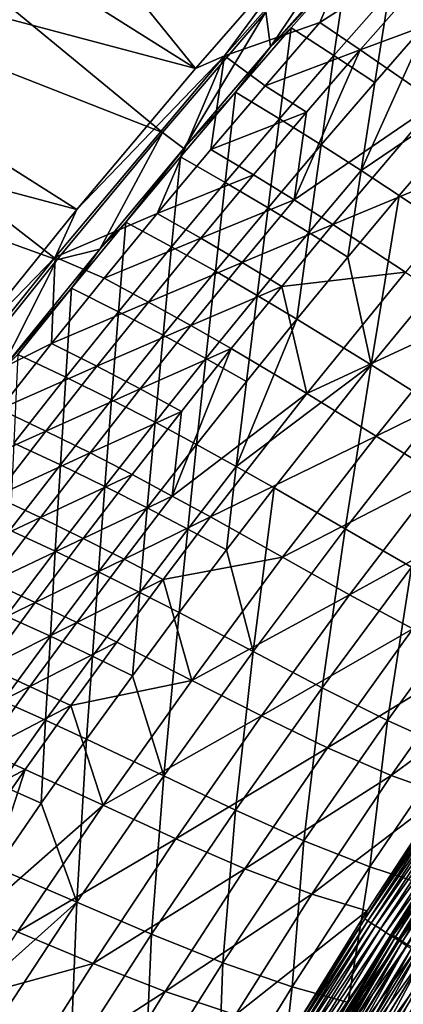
# Model space of a CAD drawing. Header units: metres. Extents: x -1 to 1402, y -1402 to 1.
# Tile 160 of 256: x 246 to 282, y -450 to -360. Entities that reach past the tile are written whole.
import ezdxf

# ---------------------------------------------------------------- set-up
doc = ezdxf.new("R2010")
doc.units = ezdxf.units.M

msp = doc.modelspace()

# ---------------------------------------------------------------- linework, layer by layer
at = {"layer": 'None0'}
for points in [[(230.286575, -324.714478, -3), (262.513245, -364.51059, -32.134224), (219.402176, -337.38681, -3)], [(274.080872, -351.251221, -32.132416), (262.513245, -364.51059, -32.134224), (230.286575, -324.714478, -3)], [(262.513245, -364.51059, -32.134224), (208.73381, -350.241547, -3), (219.402176, -337.38681, -3)], [(209.356171, -350.703094), (259.472839, -370.392487, -29.549793), (220.012833, -337.863342)], [(259.472839, -370.392487, -29.549793), (268.951935, -359.337799, -29.548212), (220.012833, -337.863342)], [(265.149109, -363.365204, -32.845219), (274.080872, -351.251221, -32.132416), (279.517395, -347.084564, -32.845219)], [(265.149109, -363.365204, -32.845219), (279.517395, -347.084564, -32.845219), (273.89621, -360.313751, -60.584427)], [(268.951935, -359.337799, -29.548212), (269.393219, -362.537201, -30.953203), (279.724518, -347.1875, -29.546625)], [(269.393219, -362.537201, -30.953203), (280.616302, -349.839386, -30.954939), (279.724518, -347.1875, -29.546625)], [(273.89621, -360.313751, -60.584427), (279.517395, -347.084564, -32.845219), (287.606506, -351.505829, -88.379395)], [(293.968872, -348.883148, -87.917908), (280.252075, -357.561646, -60.102299), (283.908142, -360.109467, -87.895432)], [(251.62796, -377.464661, -32.136173), (198.285233, -363.275543, -3), (208.73381, -350.241547, -3)], [(262.513245, -364.51059, -32.134224), (251.62796, -377.464661, -32.136173), (208.73381, -350.241547, -3)], [(280.616302, -349.839386, -30.954939), (269.393219, -362.537201, -30.953203), (276.432465, -354.961365, -32.341137)], [(198.918961, -363.721863), (249.766708, -382.085571, -29.551611), (209.356171, -350.703094)], [(249.766708, -382.085571, -29.551611), (259.472839, -370.392487, -29.549793), (209.356171, -350.703094)], [(262.513245, -364.51059, -32.134224), (274.080872, -351.251221, -32.132416), (265.149109, -363.365204, -32.845219)], [(273.89621, -360.313751, -60.584427), (287.606506, -351.505829, -88.379395), (277.619843, -362.80484, -88.36013)], [(287.606506, -351.505829, -88.379395), (294.295532, -356.606293, -144.070557), (277.619843, -362.80484, -88.36013)], [(276.432465, -354.961365, -32.341137), (269.393219, -362.537201, -30.953203), (271.285828, -360.804688, -32.338577)], [(276.432465, -354.961365, -32.341137), (271.285828, -360.804688, -32.338577), (275.201233, -363.321899, -60.094616)], [(276.432465, -354.961365, -32.341137), (275.201233, -363.321899, -60.094616), (280.252075, -357.561646, -60.102299)], [(294.295532, -356.606293, -144.070557), (284.598358, -367.635712, -144.037552), (277.619843, -362.80484, -88.36013)], [(280.252075, -357.561646, -60.102299), (275.201233, -363.321899, -60.094616), (278.94397, -365.79361, -87.883591)], [(280.252075, -357.561646, -60.102299), (278.94397, -365.79361, -87.883591), (283.908142, -360.109467, -87.895432)], [(259.472839, -370.392487, -29.549793), (261.420868, -371.847687, -30.951809), (268.951935, -359.337799, -29.548212)], [(261.420868, -371.847687, -30.951809), (269.393219, -362.537201, -30.953203), (268.951935, -359.337799, -29.548212)], [(268.885193, -366.108612, -60.578945), (265.149109, -363.365204, -32.845219), (273.89621, -360.313751, -60.584427)], [(268.885193, -366.108612, -60.578945), (273.89621, -360.313751, -60.584427), (277.619843, -362.80484, -88.36013)], [(283.908142, -360.109467, -87.895432), (278.94397, -365.79361, -87.883591), (277.685333, -373.87677, -115.700272)], [(277.685333, -373.87677, -115.700272), (290.766571, -365.03537, -143.606598), (283.908142, -360.109467, -87.895432)], [(269.393219, -362.537201, -30.953203), (266.18222, -366.697357, -32.335873), (271.285828, -360.804688, -32.338577)], [(271.285828, -360.804688, -32.338577), (266.18222, -366.697357, -32.335873), (270.194275, -369.130096, -60.086643)], [(271.285828, -360.804688, -32.338577), (270.194275, -369.130096, -60.086643), (275.201233, -363.321899, -60.094616)], [(269.393219, -362.537201, -30.953203), (261.420868, -371.847687, -30.951809), (266.18222, -366.697357, -32.335873)], [(268.885193, -366.108612, -60.578945), (277.619843, -362.80484, -88.36013), (272.694855, -368.522644, -88.350197)], [(272.694855, -368.522644, -88.350197), (277.619843, -362.80484, -88.36013), (271.537354, -376.585205, -116.151627)], [(277.619843, -362.80484, -88.36013), (284.598358, -367.635712, -144.037552), (271.537354, -376.585205, -116.151627)], [(251.62796, -377.464661, -32.136173), (240.456223, -391.274231, -32.138454), (198.285233, -363.275543, -3)], [(239.995163, -394.263, -29.553665), (249.766708, -382.085571, -29.551611), (198.918961, -363.721863)], [(251.62796, -377.464661, -32.136173), (265.149109, -363.365204, -32.845219), (249.632339, -381.839142, -32.845226)], [(249.632339, -381.839142, -32.845226), (265.149109, -363.365204, -32.845219), (258.999481, -377.837219, -60.567631)], [(251.62796, -377.464661, -32.136173), (262.513245, -364.51059, -32.134224), (265.149109, -363.365204, -32.845219)], [(258.999481, -377.837219, -60.567631), (265.149109, -363.365204, -32.845219), (263.919434, -371.949829, -60.573345)], [(265.149109, -363.365204, -32.845219), (268.885193, -366.108612, -60.578945), (263.919434, -371.949829, -60.573345)], [(275.201233, -363.321899, -60.094616), (270.194275, -369.130096, -60.086643), (274.024719, -371.524658, -87.871353)], [(275.201233, -363.321899, -60.094616), (274.024719, -371.524658, -87.871353), (278.94397, -365.79361, -87.883591)], [(278.94397, -365.79361, -87.883591), (274.024719, -371.524658, -87.871353), (277.685333, -373.87677, -115.700272)], [(281.186005, -376.180847, -143.569138), (290.766571, -365.03537, -143.606598), (277.685333, -373.87677, -115.700272)], [(290.766571, -365.03537, -143.606598), (281.186005, -376.180847, -143.569138), (287.745575, -380.621643, -199.397461)], [(261.420868, -371.847687, -30.951809), (261.122253, -372.639191, -32.333012), (266.18222, -366.697357, -32.335873)], [(266.18222, -366.697357, -32.335873), (261.122253, -372.639191, -32.333012), (265.23175, -374.986084, -60.078377)], [(263.919434, -371.949829, -60.573345), (268.885193, -366.108612, -60.578945), (272.694855, -368.522644, -88.350197)], [(266.18222, -366.697357, -32.335873), (265.23175, -374.986084, -60.078377), (270.194275, -369.130096, -60.086643)], [(271.537354, -376.585205, -116.151627), (284.598358, -367.635712, -144.037552), (275.093567, -378.841827, -144.003174)], [(284.598358, -367.635712, -144.037552), (291.006927, -372.230804, -199.843246), (275.093567, -378.841827, -144.003174)], [(267.816132, -374.285797, -88.340065), (263.919434, -371.949829, -60.573345), (272.694855, -368.522644, -88.350197)], [(267.816132, -374.285797, -88.340065), (272.694855, -368.522644, -88.350197), (271.537354, -376.585205, -116.151627)], [(270.194275, -369.130096, -60.086643), (265.23175, -374.986084, -60.078377), (269.150879, -377.302429, -87.858734)], [(270.194275, -369.130096, -60.086643), (269.150879, -377.302429, -87.858734), (274.024719, -371.524658, -87.871353)], [(249.766708, -382.085571, -29.551611), (253.710861, -381.093719, -30.950323), (259.472839, -370.392487, -29.549793)], [(253.710861, -381.093719, -30.950323), (261.420868, -371.847687, -30.951809), (259.472839, -370.392487, -29.549793)], [(261.420868, -371.847687, -30.951809), (253.710861, -381.093719, -30.950323), (256.106293, -378.630249, -32.329998)], [(261.122253, -372.639191, -32.333012), (261.420868, -371.847687, -30.951809), (256.106293, -378.630249, -32.329998)], [(258.999481, -377.837219, -60.567631), (263.919434, -371.949829, -60.573345), (267.816132, -374.285797, -88.340065)], [(274.024719, -371.524658, -87.871353), (269.150879, -377.302429, -87.858734), (272.892456, -379.58313, -115.683884)], [(277.685333, -373.87677, -115.700272), (274.024719, -371.524658, -87.871353), (272.892456, -379.58313, -115.683884)], [(261.122253, -372.639191, -32.333012), (256.106293, -378.630249, -32.329998), (260.313995, -380.889954, -60.069817)], [(261.122253, -372.639191, -32.333012), (260.313995, -380.889954, -60.069817), (265.23175, -374.986084, -60.078377)], [(275.093567, -378.841827, -144.003174), (291.006927, -372.230804, -199.843246), (281.752838, -383.200684, -199.800247)], [(277.685333, -373.87677, -115.700272), (272.892456, -379.58313, -115.683884), (276.467346, -381.821838, -143.549561)], [(276.467346, -381.821838, -143.549561), (281.186005, -376.180847, -143.569138), (277.685333, -373.87677, -115.700272)], [(262.984222, -380.094147, -88.329742), (258.999481, -377.837219, -60.567631), (267.816132, -374.285797, -88.340065)], [(262.984222, -380.094147, -88.329742), (267.816132, -374.285797, -88.340065), (271.537354, -376.585205, -116.151627)], [(265.23175, -374.986084, -60.078377), (260.313995, -380.889954, -60.069817), (264.322815, -383.127045, -87.845718)], [(265.23175, -374.986084, -60.078377), (264.322815, -383.127045, -87.845718), (269.150879, -377.302429, -87.858734)], [(262.984222, -380.094147, -88.329742), (271.537354, -376.585205, -116.151627), (266.785553, -382.321106, -116.137299)], [(266.785553, -382.321106, -116.137299), (271.537354, -376.585205, -116.151627), (275.093567, -378.841827, -144.003174)], [(278.624207, -391.717285, -199.349106), (281.186005, -376.180847, -143.569138), (276.467346, -381.821838, -143.549561)], [(281.186005, -376.180847, -143.569138), (278.624207, -391.717285, -199.349106), (287.745575, -380.621643, -199.397461)], [(240.456223, -391.274231, -32.138454), (251.62796, -377.464661, -32.136173), (249.632339, -381.839142, -32.845226)], [(269.150879, -377.302429, -87.858734), (264.322815, -383.127045, -87.845718), (268.146484, -385.33551, -115.667023)], [(272.892456, -379.58313, -115.683884), (269.150879, -377.302429, -87.858734), (268.146484, -385.33551, -115.667023)], [(254.125793, -383.770508, -60.561802), (249.632339, -381.839142, -32.845226), (258.999481, -377.837219, -60.567631)], [(254.125793, -383.770508, -60.561802), (258.999481, -377.837219, -60.567631), (262.984222, -380.094147, -88.329742)], [(256.106293, -378.630249, -32.329998), (253.710861, -381.093719, -30.950323), (251.134766, -384.670502, -32.32682)], [(256.106293, -378.630249, -32.329998), (251.134766, -384.670502, -32.32682), (255.441422, -386.841705, -60.060959)], [(256.106293, -378.630249, -32.329998), (255.441422, -386.841705, -60.060959), (260.313995, -380.889954, -60.069817)], [(275.093567, -378.841827, -144.003174), (270.415009, -384.511108, -143.985504), (266.785553, -382.321106, -116.137299)], [(270.415009, -384.511108, -143.985504), (275.093567, -378.841827, -144.003174), (281.752838, -383.200684, -199.800247)], [(258.199646, -385.94751, -88.319221), (254.125793, -383.770508, -60.561802), (262.984222, -380.094147, -88.329742)], [(258.199646, -385.94751, -88.319221), (262.984222, -380.094147, -88.329742), (266.785553, -382.321106, -116.137299)], [(272.892456, -379.58313, -115.683884), (268.146484, -385.33551, -115.667023), (271.796906, -387.508301, -143.529434)], [(272.892456, -379.58313, -115.683884), (271.796906, -387.508301, -143.529434), (276.467346, -381.821838, -143.549561)], [(253.710861, -381.093719, -30.950323), (244.588074, -392.357361, -30.948376), (251.134766, -384.670502, -32.32682)], [(244.588074, -392.357361, -30.948376), (253.710861, -381.093719, -30.950323), (249.766708, -382.085571, -29.551611)], [(260.313995, -380.889954, -60.069817), (255.441422, -386.841705, -60.060959), (259.540863, -388.998474, -87.832321)], [(260.313995, -380.889954, -60.069817), (259.540863, -388.998474, -87.832321), (264.322815, -383.127045, -87.845718)], [(287.745575, -380.621643, -199.397461), (278.624207, -391.717285, -199.349106), (284.902405, -395.69754, -255.275513)], [(240.456223, -391.274231, -32.138454), (249.632339, -381.839142, -32.845226), (239.234985, -394.781403, -32.845245)], [(239.234985, -394.781403, -32.845245), (249.632339, -381.839142, -32.845226), (249.298904, -389.749603, -60.555862)], [(239.995163, -394.263, -29.553665), (244.588074, -392.357361, -30.948376), (249.766708, -382.085571, -29.551611)], [(249.298904, -389.749603, -60.555862), (249.632339, -381.839142, -32.845226), (254.125793, -383.770508, -60.561802)], [(271.796906, -387.508301, -143.529434), (278.624207, -391.717285, -199.349106), (276.467346, -381.821838, -143.549561)], [(266.785553, -382.321106, -116.137299), (262.082367, -388.10141, -116.122711), (258.199646, -385.94751, -88.319221)], [(270.415009, -384.511108, -143.985504), (262.082367, -388.10141, -116.122711), (266.785553, -382.321106, -116.137299)], [(258.199646, -385.94751, -88.319221), (249.298904, -389.749603, -60.555862), (254.125793, -383.770508, -60.561802)], [(264.322815, -383.127045, -87.845718), (259.540863, -388.998474, -87.832321), (263.447784, -391.133911, -115.649689)], [(264.322815, -383.127045, -87.845718), (263.447784, -391.133911, -115.649689), (268.146484, -385.33551, -115.667023)], [(281.752838, -383.200684, -199.800247), (272.709381, -394.346466, -199.7556), (270.415009, -384.511108, -143.985504)], [(272.709381, -394.346466, -199.7556), (281.752838, -383.200684, -199.800247), (287.881134, -387.313324, -255.701981)], [(251.134766, -384.670502, -32.32682), (244.588074, -392.357361, -30.948376), (246.20842, -390.759674, -32.323483)], [(250.614731, -392.841034, -60.051804), (251.134766, -384.670502, -32.32682), (246.20842, -390.759674, -32.323483)], [(251.134766, -384.670502, -32.32682), (250.614731, -392.841034, -60.051804), (255.441422, -386.841705, -60.060959)], [(270.415009, -384.511108, -143.985504), (265.78656, -390.224487, -143.967484), (262.082367, -388.10141, -116.122711)], [(272.709381, -394.346466, -199.7556), (265.78656, -390.224487, -143.967484), (270.415009, -384.511108, -143.985504)], [(268.146484, -385.33551, -115.667023), (263.447784, -391.133911, -115.649689), (267.175018, -393.240112, -143.508759)], [(268.146484, -385.33551, -115.667023), (267.175018, -393.240112, -143.508759), (271.796906, -387.508301, -143.529434)], [(253.462906, -391.845734, -88.308525), (249.298904, -389.749603, -60.555862), (258.199646, -385.94751, -88.319221)], [(262.082367, -388.10141, -116.122711), (253.462906, -391.845734, -88.308525), (258.199646, -385.94751, -88.319221)], [(255.441422, -386.841705, -60.060959), (250.614731, -392.841034, -60.051804), (254.805725, -394.916412, -87.81855)], [(255.441422, -386.841705, -60.060959), (254.805725, -394.916412, -87.81855), (259.540863, -388.998474, -87.832321)], [(267.175018, -393.240112, -143.508759), (266.235016, -401.024353, -171.377609), (271.796906, -387.508301, -143.529434)], [(266.235016, -401.024353, -171.377609), (278.624207, -391.717285, -199.349106), (271.796906, -387.508301, -143.529434)], [(279.072052, -398.252411, -255.653778), (272.709381, -394.346466, -199.7556), (287.881134, -387.313324, -255.701981)], [(279.072052, -398.252411, -255.653778), (287.881134, -387.313324, -255.701981), (293.5672, -391.131653, -311.686127)], [(257.428314, -393.925964, -116.107872), (253.462906, -391.845734, -88.308525), (262.082367, -388.10141, -116.122711)], [(265.78656, -390.224487, -143.967484), (257.428314, -393.925964, -116.107872), (262.082367, -388.10141, -116.122711)], [(259.540863, -388.998474, -87.832321), (254.805725, -394.916412, -87.81855), (258.796997, -396.977997, -115.631905)], [(259.540863, -388.998474, -87.832321), (258.796997, -396.977997, -115.631905), (263.447784, -391.133911, -115.649689)], [(239.234985, -394.781403, -32.845245), (249.298904, -389.749603, -60.555862), (244.519394, -395.774231, -60.549809)], [(244.519394, -395.774231, -60.549809), (249.298904, -389.749603, -60.555862), (253.462906, -391.845734, -88.308525)], [(261.20871, -395.981781, -143.949173), (257.428314, -393.925964, -116.107872), (265.78656, -390.224487, -143.967484)], [(260.362915, -403.743439, -171.803986), (261.20871, -395.981781, -143.949173), (265.78656, -390.224487, -143.967484)], [(265.78656, -390.224487, -143.967484), (272.709381, -394.346466, -199.7556), (260.362915, -403.743439, -171.803986)], [(245.83461, -398.887573, -60.042355), (250.614731, -392.841034, -60.051804), (246.20842, -390.759674, -32.323483)], [(244.519394, -395.774231, -60.549809), (253.462906, -391.845734, -88.308525), (248.774521, -397.788605, -88.297646)], [(253.462906, -391.845734, -88.308525), (257.428314, -393.925964, -116.107872), (248.774521, -397.788605, -88.297646)], [(263.447784, -391.133911, -115.649689), (258.796997, -396.977997, -115.631905), (262.602325, -399.016998, -143.487549)], [(263.447784, -391.133911, -115.649689), (262.602325, -399.016998, -143.487549), (267.175018, -393.240112, -143.508759)], [(278.624207, -391.717285, -199.349106), (266.235016, -401.024353, -171.377609), (269.709167, -402.991302, -199.298172)], [(278.624207, -391.717285, -199.349106), (269.709167, -402.991302, -199.298172), (276.239349, -406.769318, -255.22113)], [(278.624207, -391.717285, -199.349106), (276.239349, -406.769318, -255.22113), (284.902405, -395.69754, -255.275513)], [(279.072052, -398.252411, -255.653778), (293.5672, -391.131653, -311.686127), (284.97998, -401.882324, -311.639282)], [(250.118057, -400.880493, -87.804398), (250.614731, -392.841034, -60.051804), (245.83461, -398.887573, -60.042355)], [(250.614731, -392.841034, -60.051804), (250.118057, -400.880493, -87.804398), (254.805725, -394.916412, -87.81855)], [(267.175018, -393.240112, -143.508759), (262.602325, -399.016998, -143.487549), (266.235016, -401.024353, -171.377609)], [(248.774521, -397.788605, -88.297646), (257.428314, -393.925964, -116.107872), (252.823853, -399.794556, -116.092789)], [(252.823853, -399.794556, -116.092789), (257.428314, -393.925964, -116.107872), (261.20871, -395.981781, -143.949173)], [(260.362915, -403.743439, -171.803986), (272.709381, -394.346466, -199.7556), (263.881927, -405.66748, -199.709366)], [(263.881927, -405.66748, -199.709366), (272.709381, -394.346466, -199.7556), (279.072052, -398.252411, -255.653778)], [(254.805725, -394.916412, -87.81855), (250.118057, -400.880493, -87.804398), (254.194763, -402.867371, -115.613663)], [(254.805725, -394.916412, -87.81855), (254.194763, -402.867371, -115.613663), (258.796997, -396.977997, -115.631905)], [(244.519394, -395.774231, -60.549809), (248.774521, -397.788605, -88.297646), (239.787766, -401.844269, -60.543652)], [(252.823853, -399.794556, -116.092789), (261.20871, -395.981781, -143.949173), (256.681885, -401.782715, -143.930542)], [(256.681885, -401.782715, -143.930542), (261.20871, -395.981781, -143.949173), (260.362915, -403.743439, -171.803986)], [(284.902405, -395.69754, -255.275513), (276.239349, -406.769318, -255.22113), (282.308136, -410.281799, -311.234161)], [(258.796997, -396.977997, -115.631905), (254.194763, -402.867371, -115.613663), (258.079437, -404.838501, -143.46582)], [(258.796997, -396.977997, -115.631905), (258.079437, -404.838501, -143.46582), (262.602325, -399.016998, -143.487549)], [(239.787766, -401.844269, -60.543652), (248.774521, -397.788605, -88.297646), (244.134995, -403.77594, -88.286583)], [(244.134995, -403.77594, -88.286583), (248.774521, -397.788605, -88.297646), (252.823853, -399.794556, -116.092789)], [(270.494232, -409.368622, -255.603867), (263.881927, -405.66748, -199.709366), (279.072052, -398.252411, -255.653778)], [(270.494232, -409.368622, -255.603867), (279.072052, -398.252411, -255.653778), (284.97998, -401.882324, -311.639282)], [(245.478577, -406.890411, -87.789871), (250.118057, -400.880493, -87.804398), (245.83461, -398.887573, -60.042355)], [(262.602325, -399.016998, -143.487549), (258.079437, -404.838501, -143.46582), (261.786316, -406.783966, -171.353165)], [(262.602325, -399.016998, -143.487549), (261.786316, -406.783966, -171.353165), (266.235016, -401.024353, -171.377609)], [(244.134995, -403.77594, -88.286583), (252.823853, -399.794556, -116.092789), (248.269424, -405.706909, -116.077461)], [(248.269424, -405.706909, -116.077461), (252.823853, -399.794556, -116.092789), (256.681885, -401.782715, -143.930542)], [(249.641785, -408.801697, -115.594971), (250.118057, -400.880493, -87.804398), (245.478577, -406.890411, -87.789871)], [(250.118057, -400.880493, -87.804398), (249.641785, -408.801697, -115.594971), (254.194763, -402.867371, -115.613663)], [(266.235016, -401.024353, -171.377609), (261.786316, -406.783966, -171.353165), (265.330383, -408.694153, -199.271759)], [(266.235016, -401.024353, -171.377609), (265.330383, -408.694153, -199.271759), (269.709167, -402.991302, -199.298172)], [(248.269424, -405.706909, -116.077461), (256.681885, -401.782715, -143.930542), (252.206497, -407.626984, -143.911606)], [(252.206497, -407.626984, -143.911606), (256.681885, -401.782715, -143.930542), (260.362915, -403.743439, -171.803986)], [(270.494232, -409.368622, -255.603867), (284.97998, -401.882324, -311.639282), (276.639862, -412.812805, -311.59079)], [(276.639862, -412.812805, -311.59079), (284.97998, -401.882324, -311.639282), (290.539551, -405.176697, -367.68985)], [(254.194763, -402.867371, -115.613663), (249.641785, -408.801697, -115.594971), (253.60701, -410.704254, -143.443573)], [(254.194763, -402.867371, -115.613663), (253.60701, -410.704254, -143.443573), (258.079437, -404.838501, -143.46582)], [(252.206497, -407.626984, -143.911606), (260.362915, -403.743439, -171.803986), (255.961441, -409.525635, -171.782288)], [(255.961441, -409.525635, -171.782288), (260.362915, -403.743439, -171.803986), (263.881927, -405.66748, -199.709366)], [(269.709167, -402.991302, -199.298172), (265.330383, -408.694153, -199.271759), (267.799957, -418.014069, -255.164108)], [(269.709167, -402.991302, -199.298172), (267.799957, -418.014069, -255.164108), (276.239349, -406.769318, -255.22113)], [(239.54483, -409.807495, -88.27536), (244.134995, -403.77594, -88.286583), (248.269424, -405.706909, -116.077461)], [(258.079437, -404.838501, -143.46582), (253.60701, -410.704254, -143.443573), (257.389404, -412.587311, -171.32814)], [(258.079437, -404.838501, -143.46582), (257.389404, -412.587311, -171.32814), (261.786316, -406.783966, -171.353165)], [(276.639862, -412.812805, -311.59079), (290.539551, -405.176697, -367.68985), (282.44104, -415.927216, -367.650055)], [(239.54483, -409.807495, -88.27536), (248.269424, -405.706909, -116.077461), (243.765518, -411.662842, -116.061897)], [(243.765518, -411.662842, -116.061897), (248.269424, -405.706909, -116.077461), (252.206497, -407.626984, -143.911606)], [(255.961441, -409.525635, -171.782288), (263.881927, -405.66748, -199.709366), (259.55014, -411.3927, -199.685684)], [(259.55014, -411.3927, -199.685684), (263.881927, -405.66748, -199.709366), (270.494232, -409.368622, -255.603867)], [(245.138687, -414.780579, -115.575851), (249.641785, -408.801697, -115.594971), (245.478577, -406.890411, -87.789871)], [(261.786316, -406.783966, -171.353165), (257.389404, -412.587311, -171.32814), (261.004883, -414.440277, -199.244751)], [(261.786316, -406.783966, -171.353165), (261.004883, -414.440277, -199.244751), (265.330383, -408.694153, -199.271759)], [(276.239349, -406.769318, -255.22113), (267.799957, -418.014069, -255.164108), (274.12204, -421.341797, -311.179108)], [(276.239349, -406.769318, -255.22113), (274.12204, -421.341797, -311.179108), (282.308136, -410.281799, -311.234161)], [(243.765518, -411.662842, -116.061897), (252.206497, -407.626984, -143.911606), (247.782974, -413.514313, -143.89238)], [(247.782974, -413.514313, -143.89238), (252.206497, -407.626984, -143.911606), (255.961441, -409.525635, -171.782288)], [(249.185669, -416.613861, -143.420822), (249.641785, -408.801697, -115.594971), (245.138687, -414.780579, -115.575851)], [(249.641785, -408.801697, -115.594971), (249.185669, -416.613861, -143.420822), (253.60701, -410.704254, -143.443573)], [(265.330383, -408.694153, -199.271759), (261.004883, -414.440277, -199.244751), (267.799957, -418.014069, -255.164108)], [(247.782974, -413.514313, -143.89238), (255.961441, -409.525635, -171.782288), (251.613358, -415.350586, -171.760239)], [(251.613358, -415.350586, -171.760239), (255.961441, -409.525635, -171.782288), (259.55014, -411.3927, -199.685684)], [(262.150116, -420.65744, -255.552338), (259.55014, -411.3927, -199.685684), (270.494232, -409.368622, -255.603867)], [(262.150116, -420.65744, -255.552338), (270.494232, -409.368622, -255.603867), (276.639862, -412.812805, -311.59079)], [(253.60701, -410.704254, -143.443573), (249.185669, -416.613861, -143.420822), (253.044968, -418.433899, -171.302551)], [(253.60701, -410.704254, -143.443573), (253.044968, -418.433899, -171.302551), (257.389404, -412.587311, -171.32814)], [(282.308136, -410.281799, -311.234161), (274.12204, -421.341797, -311.179108), (280.101807, -424.339966, -367.269196)], [(282.308136, -410.281799, -311.234161), (280.101807, -424.339966, -367.269196), (288.031433, -413.459686, -367.316742)], [(239.312592, -417.662079, -116.046112), (243.765518, -411.662842, -116.061897), (247.782974, -413.514313, -143.89238)], [(251.613358, -415.350586, -171.760239), (259.55014, -411.3927, -199.685684), (255.273407, -417.160522, -199.661636)], [(255.273407, -417.160522, -199.661636), (259.55014, -411.3927, -199.685684), (262.150116, -420.65744, -255.552338)], [(257.389404, -412.587311, -171.32814), (253.044968, -418.433899, -171.302551), (256.733307, -420.229156, -199.217133)], [(257.389404, -412.587311, -171.32814), (256.733307, -420.229156, -199.217133), (261.004883, -414.440277, -199.244751)], [(239.312592, -417.662079, -116.046112), (247.782974, -413.514313, -143.89238), (243.411774, -419.444458, -143.872879)], [(243.411774, -419.444458, -143.872879), (247.782974, -413.514313, -143.89238), (251.613358, -415.350586, -171.760239)], [(262.150116, -420.65744, -255.552338), (276.639862, -412.812805, -311.59079), (268.548676, -423.917145, -311.54068)], [(268.548676, -423.917145, -311.54068), (276.639862, -412.812805, -311.59079), (282.44104, -415.927216, -367.650055)], [(288.031433, -413.459686, -367.316742), (280.101807, -424.339966, -367.269196), (285.870087, -426.925293, -423.415009)], [(261.004883, -414.440277, -199.244751), (256.733307, -420.229156, -199.217133), (259.588776, -429.426971, -255.104568)], [(261.004883, -414.440277, -199.244751), (259.588776, -429.426971, -255.104568), (267.799957, -418.014069, -255.164108)], [(243.411774, -419.444458, -143.872879), (251.613358, -415.350586, -171.760239), (247.319061, -421.217926, -171.737869)], [(244.816071, -422.566925, -143.397568), (249.185669, -416.613861, -143.420822), (245.138687, -414.780579, -115.575851)], [(247.319061, -421.217926, -171.737869), (251.613358, -415.350586, -171.760239), (255.273407, -417.160522, -199.661636)], [(274.60614, -426.852509, -367.608948), (268.548676, -423.917145, -311.54068), (282.44104, -415.927216, -367.650055)], [(282.44104, -415.927216, -367.650055), (288.02002, -418.639343, -423.762238), (274.60614, -426.852509, -367.608948)], [(248.753571, -424.323303, -171.276413), (249.185669, -416.613861, -143.420822), (244.816071, -422.566925, -143.397568)], [(247.319061, -421.217926, -171.737869), (255.273407, -417.160522, -199.661636), (251.052109, -422.97049, -199.637222)], [(249.185669, -416.613861, -143.420822), (248.753571, -424.323303, -171.276413), (253.044968, -418.433899, -171.302551)], [(251.052109, -422.97049, -199.637222), (255.273407, -417.160522, -199.661636), (262.150116, -420.65744, -255.552338)], [(267.799957, -418.014069, -255.164108), (259.588776, -429.426971, -255.104568), (266.177246, -432.567688, -311.121582)], [(267.799957, -418.014069, -255.164108), (266.177246, -432.567688, -311.121582), (274.12204, -421.341797, -311.179108)], [(253.044968, -418.433899, -171.302551), (248.753571, -424.323303, -171.276413), (252.516235, -426.060333, -199.188934)], [(253.044968, -418.433899, -171.302551), (252.516235, -426.060333, -199.188934), (256.733307, -420.229156, -199.217133)], [(288.02002, -418.639343, -423.762238), (280.459412, -429.376526, -423.738342), (274.60614, -426.852509, -367.608948)], [(288.02002, -418.639343, -423.762238), (292.515717, -420.526611, -469.292114), (280.459412, -429.376526, -423.738342)], [(239.093277, -425.417084, -143.853104), (243.411774, -419.444458, -143.872879), (247.319061, -421.217926, -171.737869)], [(251.052109, -422.97049, -199.637222), (262.150116, -420.65744, -255.552338), (254.041809, -432.114014, -255.499283)], [(256.733307, -420.229156, -199.217133), (252.516235, -426.060333, -199.188934), (259.588776, -429.426971, -255.104568)], [(254.041809, -432.114014, -255.499283), (262.150116, -420.65744, -255.552338), (268.548676, -423.917145, -311.54068)], [(292.515717, -420.526611, -469.292114), (285.238464, -431.094574, -469.406891), (280.459412, -429.376526, -423.738342)], [(239.093277, -425.417084, -143.853104), (247.319061, -421.217926, -171.737869), (243.078964, -427.12735, -171.715195)], [(243.078964, -427.12735, -171.715195), (247.319061, -421.217926, -171.737869), (251.052109, -422.97049, -199.637222)], [(274.12204, -421.341797, -311.179108), (266.177246, -432.567688, -311.121582), (272.426086, -435.383759, -367.219421)], [(274.12204, -421.341797, -311.179108), (272.426086, -435.383759, -367.219421), (280.101807, -424.339966, -367.269196)], [(244.515854, -430.255096, -171.249741), (248.753571, -424.323303, -171.276413), (244.816071, -422.566925, -143.397568)], [(243.078964, -427.12735, -171.715195), (251.052109, -422.97049, -199.637222), (246.886566, -428.822235, -199.612473)], [(246.886566, -428.822235, -199.612473), (251.052109, -422.97049, -199.637222), (254.041809, -432.114014, -255.499283)], [(248.753571, -424.323303, -171.276413), (244.515854, -430.255096, -171.249741), (248.354263, -431.93335, -199.160172)], [(248.753571, -424.323303, -171.276413), (248.354263, -431.93335, -199.160172), (252.516235, -426.060333, -199.188934)], [(254.041809, -432.114014, -255.499283), (268.548676, -423.917145, -311.54068), (260.707947, -435.189117, -311.489136)], [(268.548676, -423.917145, -311.54068), (274.60614, -426.852509, -367.608948), (260.707947, -435.189117, -311.489136)], [(280.101807, -424.339966, -367.269196), (272.426086, -435.383759, -367.219421), (278.479736, -437.776642, -423.37796)], [(280.101807, -424.339966, -367.269196), (278.479736, -437.776642, -423.37796), (285.870087, -426.925293, -423.415009)], [(252.516235, -426.060333, -199.188934), (248.354263, -431.93335, -199.160172), (251.610367, -441.003265, -255.042603)], [(259.588776, -429.426971, -255.104568), (252.516235, -426.060333, -199.188934), (251.610367, -441.003265, -255.042603)], [(238.893402, -433.078491, -171.692215), (243.078964, -427.12735, -171.715195), (246.886566, -428.822235, -199.612473)], [(260.707947, -435.189117, -311.489136), (274.60614, -426.852509, -367.608948), (267.035706, -437.944977, -367.56665)], [(274.60614, -426.852509, -367.608948), (280.459412, -429.376526, -423.738342), (267.035706, -437.944977, -367.56665)], [(285.870087, -426.925293, -423.415009), (278.479736, -437.776642, -423.37796), (283.359039, -439.358887, -469.167755)], [(246.886566, -428.822235, -199.612473), (242.777145, -434.715271, -199.587402), (238.893402, -433.078491, -171.692215)], [(254.041809, -432.114014, -255.499283), (242.52037, -442.208374, -227.488464), (246.886566, -428.822235, -199.612473)], [(242.52037, -442.208374, -227.488464), (242.777145, -434.715271, -199.587402), (246.886566, -428.822235, -199.612473)], [(259.588776, -429.426971, -255.104568), (251.610367, -441.003265, -255.042603), (258.478088, -443.953705, -311.061737)], [(259.588776, -429.426971, -255.104568), (258.478088, -443.953705, -311.061737), (266.177246, -432.567688, -311.121582)], [(280.459412, -429.376526, -423.738342), (273.175598, -440.279114, -423.713745), (267.035706, -437.944977, -367.56665)], [(280.459412, -429.376526, -423.738342), (285.238464, -431.094574, -469.406891), (273.175598, -440.279114, -423.713745)], [(248.354263, -431.93335, -199.160172), (244.515854, -430.255096, -171.249741), (244.247986, -437.847656, -199.130859)], [(285.238464, -431.094574, -469.406891), (278.243683, -441.801117, -469.533264), (273.175598, -440.279114, -423.713745)], [(285.203827, -431.563049, -471.121735), (278.044189, -442.548553, -471.247101), (285.238464, -431.094574, -469.406891)], [(285.238464, -431.094574, -469.406891), (278.044189, -442.548553, -471.247101), (278.243683, -441.801117, -469.533264)], [(285.451263, -431.730316, -472.83432), (278.044189, -442.548553, -471.247101), (285.203827, -431.563049, -471.121735)], [(285.451263, -431.730316, -472.83432), (278.299988, -442.712036, -472.954712), (278.044189, -442.548553, -471.247101)], [(285.763794, -431.941559, -474.534271), (278.299988, -442.712036, -472.954712), (285.451263, -431.730316, -472.83432)], [(246.171463, -443.733582, -255.444809), (242.52037, -442.208374, -227.488464), (254.041809, -432.114014, -255.499283)], [(251.610367, -441.003265, -255.042603), (248.354263, -431.93335, -199.160172), (244.247986, -437.847656, -199.130859)], [(260.707947, -435.189117, -311.489136), (246.171463, -443.733582, -255.444809), (254.041809, -432.114014, -255.499283)], [(266.177246, -432.567688, -311.121582), (258.478088, -443.953705, -311.061737), (265.00827, -446.584442, -367.167542)], [(266.177246, -432.567688, -311.121582), (265.00827, -446.584442, -367.167542), (272.426086, -435.383759, -367.219421)], [(285.763794, -431.941559, -474.534271), (278.621704, -442.917572, -474.649475), (278.299988, -442.712036, -472.954712)], [(286.140472, -432.196167, -476.217468), (278.621704, -442.917572, -474.649475), (285.763794, -431.941559, -474.534271)], [(278.621704, -442.917572, -474.649475), (286.140472, -432.196167, -476.217468), (279.008301, -443.164612, -476.327301)], [(279.008301, -443.164612, -476.327301), (286.140472, -432.196167, -476.217468), (286.580444, -432.49353, -477.879669)], [(279.008301, -443.164612, -476.327301), (286.580444, -432.49353, -477.879669), (279.458954, -443.452515, -477.984039)], [(279.458954, -443.452515, -477.984039), (286.580444, -432.49353, -477.879669), (287.082764, -432.833008, -479.516724)], [(279.458954, -443.452515, -477.984039), (287.082764, -432.833008, -479.516724), (279.972656, -443.780701, -479.615479)], [(279.972656, -443.780701, -479.615479), (287.082764, -432.833008, -479.516724), (287.646545, -433.21402, -481.12442)], [(279.972656, -443.780701, -479.615479), (287.646545, -433.21402, -481.12442), (280.548523, -444.14856, -481.217499)], [(280.548523, -444.14856, -481.217499), (287.646545, -433.21402, -481.12442), (288.270844, -433.635925, -482.698547)], [(287.731354, -433.119232, -470.6745), (283.359039, -439.358887, -469.167755), (280.608185, -444.041107, -470.789917)], [(287.731354, -433.119232, -470.6745), (280.608185, -444.041107, -470.789917), (280.843719, -444.191711, -472.362793)], [(287.959167, -433.273315, -472.251984), (287.731354, -433.119232, -470.6745), (280.843719, -444.191711, -472.362793)], [(280.843719, -444.191711, -472.362793), (281.139923, -444.381073, -473.923859), (287.959167, -433.273315, -472.251984)], [(281.139923, -444.381073, -473.923859), (288.246918, -433.467926, -473.817841), (287.959167, -433.273315, -472.251984)], [(288.246918, -433.467926, -473.817841), (281.139923, -444.381073, -473.923859), (281.495911, -444.608643, -475.46933)], [(288.593781, -433.702484, -475.368225), (288.246918, -433.467926, -473.817841), (281.495911, -444.608643, -475.46933)], [(280.548523, -444.14856, -481.217499), (288.270844, -433.635925, -482.698547), (281.185608, -444.555542, -482.78595)], [(281.185608, -444.555542, -482.78595), (288.270844, -433.635925, -482.698547), (288.954651, -434.098022, -484.235199)], [(281.185608, -444.555542, -482.78595), (288.954651, -434.098022, -484.235199), (281.882813, -445.000946, -484.316895)], [(281.495911, -444.608643, -475.46933), (281.910889, -444.873901, -476.995331), (288.593781, -433.702484, -475.368225)], [(253.119125, -446.622375, -311.436157), (246.171463, -443.733582, -255.444809), (260.707947, -435.189117, -311.489136)], [(267.035706, -437.944977, -367.56665), (253.119125, -446.622375, -311.436157), (260.707947, -435.189117, -311.489136)], [(272.426086, -435.383759, -367.219421), (265.00827, -446.584442, -367.167542), (271.358063, -448.781097, -423.339203)], [(272.426086, -435.383759, -367.219421), (271.358063, -448.781097, -423.339203), (278.479736, -437.776642, -423.37796)], [(244.247986, -437.847656, -199.130859), (240.110657, -451.283173, -227.00882), (251.610367, -441.003265, -255.042603)], [(253.119125, -446.622375, -311.436157), (267.035706, -437.944977, -367.56665), (259.730591, -449.196899, -367.523193)], [(267.035706, -437.944977, -367.56665), (273.175598, -440.279114, -423.713745), (259.730591, -449.196899, -367.523193)], [(278.479736, -437.776642, -423.37796), (271.358063, -448.781097, -423.339203), (276.501923, -450.210663, -469.292267)], [(283.359039, -439.358887, -469.167755), (278.479736, -437.776642, -423.37796), (276.501923, -450.210663, -469.292267)], [(283.359039, -439.358887, -469.167755), (276.501923, -450.210663, -469.292267), (280.608185, -444.041107, -470.789917)], [(273.175598, -440.279114, -423.713745), (266.168793, -451.338531, -423.688538), (259.730591, -449.196899, -367.523193)], [(273.175598, -440.279114, -423.713745), (278.243683, -441.801117, -469.533264), (266.168793, -451.338531, -423.688538)], [(240.110657, -451.283173, -227.00882), (243.869202, -452.738312, -254.978363), (251.610367, -441.003265, -255.042603)], [(251.610367, -441.003265, -255.042603), (243.869202, -452.738312, -254.978363), (251.028656, -455.494263, -310.999603)], [(251.610367, -441.003265, -255.042603), (251.028656, -455.494263, -310.999603), (258.478088, -443.953705, -311.061737)], [(278.243683, -441.801117, -469.533264), (271.515747, -452.66803, -469.67157), (266.168793, -451.338531, -423.688538)], [(278.299988, -442.712036, -472.954712), (271.156006, -453.71875, -471.384888), (278.044189, -442.548553, -471.247101)], [(278.044189, -442.548553, -471.247101), (271.156006, -453.71875, -471.384888), (271.515747, -452.66803, -469.67157)], [(278.044189, -442.548553, -471.247101), (271.515747, -452.66803, -469.67157), (278.243683, -441.801117, -469.533264)], [(278.299988, -442.712036, -472.954712), (271.420624, -453.878326, -473.086975), (271.156006, -453.71875, -471.384888)], [(278.621704, -442.917572, -474.649475), (271.420624, -453.878326, -473.086975), (278.299988, -442.712036, -472.954712)], [(271.420624, -453.878326, -473.086975), (278.621704, -442.917572, -474.649475), (271.751831, -454.077972, -474.776031)], [(271.751831, -454.077972, -474.776031), (278.621704, -442.917572, -474.649475), (279.008301, -443.164612, -476.327301)], [(271.751831, -454.077972, -474.776031), (279.008301, -443.164612, -476.327301), (272.148651, -454.3172, -476.447968)], [(272.148651, -454.3172, -476.447968), (279.008301, -443.164612, -476.327301), (279.458954, -443.452515, -477.984039)], [(272.148651, -454.3172, -476.447968), (279.458954, -443.452515, -477.984039), (272.610107, -454.595367, -478.098633)], [(272.610107, -454.595367, -478.098633), (279.458954, -443.452515, -477.984039), (279.972656, -443.780701, -479.615479)], [(242.326172, -449.602966, -255.417068), (246.171463, -443.733582, -255.444809), (253.119125, -446.622375, -311.436157)], [(258.478088, -443.953705, -311.061737), (251.028656, -455.494263, -310.999603), (257.852173, -457.935547, -367.113647)], [(258.478088, -443.953705, -311.061737), (257.852173, -457.935547, -367.113647), (265.00827, -446.584442, -367.167542)], [(272.610107, -454.595367, -478.098633), (279.972656, -443.780701, -479.615479), (273.135315, -454.911957, -479.723907)], [(273.135315, -454.911957, -479.723907), (279.972656, -443.780701, -479.615479), (280.548523, -444.14856, -481.217499)], [(273.135315, -454.911957, -479.723907), (280.548523, -444.14856, -481.217499), (273.723297, -455.266388, -481.319702)], [(273.723297, -455.266388, -481.319702), (280.548523, -444.14856, -481.217499), (281.185608, -444.555542, -482.78595)], [(280.608185, -444.041107, -470.789917), (276.501923, -450.210663, -469.292267), (273.754913, -455.146545, -470.916748)], [(280.608185, -444.041107, -470.789917), (273.754913, -455.146545, -470.916748), (273.998566, -455.293518, -472.484528)], [(280.843719, -444.191711, -472.362793), (280.608185, -444.041107, -470.789917), (273.998566, -455.293518, -472.484528)], [(273.998566, -455.293518, -472.484528), (274.303528, -455.477478, -474.040344), (280.843719, -444.191711, -472.362793)], [(274.303528, -455.477478, -474.040344), (281.139923, -444.381073, -473.923859), (280.843719, -444.191711, -472.362793)], [(281.139923, -444.381073, -473.923859), (274.303528, -455.477478, -474.040344), (274.668915, -455.697845, -475.580383)], [(281.495911, -444.608643, -475.46933), (281.139923, -444.381073, -473.923859), (274.668915, -455.697845, -475.580383)], [(273.723297, -455.266388, -481.319702), (281.185608, -444.555542, -482.78595), (274.373108, -455.658051, -482.881897)], [(274.373108, -455.658051, -482.881897), (281.185608, -444.555542, -482.78595), (281.882813, -445.000946, -484.316895)], [(274.373108, -455.658051, -482.881897), (281.882813, -445.000946, -484.316895), (275.083649, -456.086334, -484.406555)], [(274.668915, -455.697845, -475.580383), (275.093872, -455.954163, -477.10083), (281.495911, -444.608643, -475.46933)], [(275.083649, -456.086334, -484.406555), (281.882813, -445.000946, -484.316895), (282.638458, -445.483643, -485.807373)], [(275.093872, -455.954163, -477.10083), (281.910889, -444.873901, -476.995331), (281.495911, -444.608643, -475.46933)], [(281.910889, -444.873901, -476.995331), (275.093872, -455.954163, -477.10083), (275.577515, -456.24585, -478.5979)], [(282.383942, -445.17627, -478.498077), (281.910889, -444.873901, -476.995331), (275.577515, -456.24585, -478.5979)], [(275.577515, -456.24585, -478.5979), (276.118958, -456.572388, -480.06781), (282.383942, -445.17627, -478.498077)], [(276.118958, -456.572388, -480.06781), (282.914246, -445.515228, -479.973724), (282.383942, -445.17627, -478.498077)], [(275.083649, -456.086334, -484.406555), (282.638458, -445.483643, -485.807373), (275.853119, -456.55014, -485.890808)], [(275.853119, -456.55014, -485.890808), (282.638458, -445.483643, -485.807373), (283.450562, -446.00238, -487.254669)], [(275.853119, -456.55014, -485.890808), (283.450562, -446.00238, -487.254669), (276.679657, -457.048309, -487.331909)], [(282.914246, -445.515228, -479.973724), (276.118958, -456.572388, -480.06781), (276.717377, -456.933289, -481.506775)], [(276.679657, -457.048309, -487.331909), (283.450562, -446.00238, -487.254669), (284.317261, -446.55603, -488.656036)], [(283.500916, -445.890198, -481.418457), (282.914246, -445.515228, -479.973724), (276.717377, -456.933289, -481.506775)], [(276.717377, -456.933289, -481.506775), (277.371704, -457.327881, -482.911163), (283.500916, -445.890198, -481.418457)], [(277.371704, -457.327881, -482.911163), (284.143005, -446.300598, -482.828613), (283.500916, -445.890198, -481.418457)], [(242.326172, -449.602966, -255.417068), (253.119125, -446.622375, -311.436157), (245.783722, -458.210693, -311.381897)], [(245.783722, -458.210693, -311.381897), (253.119125, -446.622375, -311.436157), (259.730591, -449.196899, -367.523193)], [(265.00827, -446.584442, -367.167542), (257.852173, -457.935547, -367.113647), (264.508545, -459.931519, -423.298767)], [(265.00827, -446.584442, -367.167542), (264.508545, -459.931519, -423.298767), (271.358063, -448.781097, -423.339203)], [(276.679657, -457.048309, -487.331909), (284.317261, -446.55603, -488.656036), (277.561279, -457.579681, -488.727142)], [(284.143005, -446.300598, -482.828613), (277.371704, -457.327881, -482.911163), (278.080353, -457.755249, -484.27832)], [(277.561279, -457.579681, -488.727142), (284.317261, -446.55603, -488.656036), (285.236633, -447.14328, -490.008759)], [(284.838867, -446.745331, -484.201538), (284.143005, -446.300598, -482.828613), (278.080353, -457.755249, -484.27832)], [(284.838867, -446.745331, -484.201538), (278.080353, -457.755249, -484.27832), (278.841492, -458.214264, -485.605743)], [(285.586731, -447.223328, -485.534637), (284.838867, -446.745331, -484.201538), (278.841492, -458.214264, -485.605743)], [(277.561279, -457.579681, -488.727142), (285.236633, -447.14328, -490.008759), (278.496094, -458.143127, -490.073853)], [(278.496094, -458.143127, -490.073853), (285.236633, -447.14328, -490.008759), (286.206787, -447.763, -491.310089)], [(286.206787, -447.763, -491.310089), (279.482147, -458.737427, -491.369324), (278.496094, -458.143127, -490.073853)], [(278.841492, -458.214264, -485.605743), (279.653412, -458.703888, -486.89093), (285.586731, -447.223328, -485.534637)], [(287.22583, -448.41391, -492.557343), (279.482147, -458.737427, -491.369324), (286.206787, -447.763, -491.310089)], [(279.653412, -458.703888, -486.89093), (286.384918, -447.733429, -486.82547), (285.586731, -447.223328, -485.534637)], [(279.653412, -458.703888, -486.89093), (280.514313, -459.223053, -488.131409), (286.384918, -447.733429, -486.82547)], [(280.514313, -459.223053, -488.131409), (287.231598, -448.274567, -488.071472), (286.384918, -447.733429, -486.82547)], [(271.358063, -448.781097, -423.339203), (264.508545, -459.931519, -423.298767), (269.950806, -461.16449, -469.427277)], [(276.501923, -450.210663, -469.292267), (271.358063, -448.781097, -423.339203), (269.950806, -461.16449, -469.427277)], [(280.517517, -459.361481, -492.61084), (279.482147, -458.737427, -491.369324), (287.22583, -448.41391, -492.557343)], [(280.514313, -459.223053, -488.131409), (281.422424, -459.77066, -489.324707), (287.231598, -448.274567, -488.071472)], [(280.517517, -459.361481, -492.61084), (287.22583, -448.41391, -492.557343), (288.291809, -449.094818, -493.747742)], [(281.422424, -459.77066, -489.324707), (288.125031, -448.845551, -489.270172), (287.231598, -448.274567, -488.071472)], [(281.422424, -459.77066, -489.324707), (282.375946, -460.345673, -490.468292), (288.125031, -448.845551, -489.270172)], [(245.783722, -458.210693, -311.381897), (259.730591, -449.196899, -367.523193), (252.69165, -460.600708, -367.478699)], [(259.730591, -449.196899, -367.523193), (266.168793, -451.338531, -423.688538), (252.69165, -460.600708, -367.478699)], [(281.600311, -460.014069, -493.795715), (280.517517, -459.361481, -492.61084), (288.291809, -449.094818, -493.747742)], [(276.501923, -450.210663, -469.292267), (269.950806, -461.16449, -469.427277), (273.754913, -455.146545, -470.916748)]]:
    msp.add_3dface(points, dxfattribs=at)

doc.saveas('drawing.dxf')
